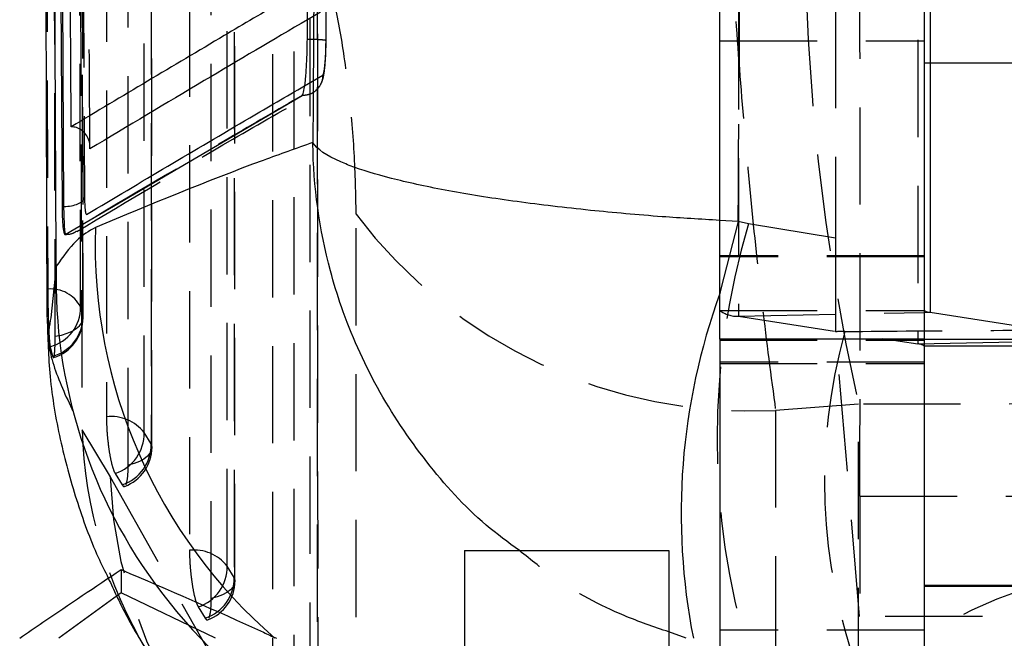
# Model space of a CAD drawing. Extents: x 35 to 288, y 10 to 210.
# Tile 25 of 37: x 262 to 272, y 184 to 190. Entities that reach past the tile are written whole.
import ezdxf

# ---------------------------------------------------------------- set-up
doc = ezdxf.new("R2010")
doc.units = 0
doc.header["$LTSCALE"] = 0.75
doc.linetypes.add('HIDDEN', pattern=[1.905, 1.27, -0.635])
doc.layers.get('0').update_dxf_attribs({"linetype": 'CONTINUOUS'})

msp = doc.modelspace()

# ---------------------------------------------------------------- linework, layer by layer
at = {"color": 7, "linetype": 'HIDDEN'}
for p, q in [((269.2647, 200.3029), (269.2647, 187.3235)), ((271.0234, 200.0314), (271.0234, 187.0519)), ((270.2167, 198.8864), (270.2167, 188.0875)), ((265.1722, 190.3036), (265.0454, 190.2287)), ((269.0837, 190.0211), (271.0837, 190.0211)), ((271.0837, 189.8048), (273.0837, 189.8048)), ((265.0169, 189.5805), (265.1951, 189.6844)), ((264.993, 189.4846), (264.992, 189.4846)), ((264.993, 189.4846), (264.993, 189.4846)), ((265.5206, 182.9473), (265.5218, 188.3239)), ((269.2623, 188.2513), (269.0837, 188.2627)), ((269.3636, 188.2293), (269.2623, 188.2513)), ((270.2167, 188.0875), (269.3636, 188.2293)), ((262.6705, 188.1248), (262.6778, 188.1248)), ((262.679, 188.1254), (262.6727, 188.1254)), ((271.0837, 187.9158), (269.0837, 187.9158)), ((271.0837, 187.9063), (269.0837, 187.9063)), ((262.8459, 187.3213), (262.8237, 187.4136)), ((269.0837, 187.3811), (271.0837, 187.3811)), ((269.2647, 187.3235), (271.0837, 187.3607)), ((269.2647, 187.3235), (271.0234, 187.0519)), ((270.4521, 184.3807), (270.2172, 187.1724)), ((269.0837, 187.0895), (271.0837, 187.0895)), ((271.0234, 187.0519), (272.9028, 187.0904)), ((262.5256, 187.0255), (262.5498, 186.9309)), ((271.0837, 187.0327), (273.0837, 187.0327)), ((271.0837, 186.8732), (269.0837, 186.8732)), ((269.0837, 186.8606), (271.0837, 186.8606)), ((269.6288, 186.4012), (269.6273, 181.0253)), ((270.44, 186.4624), (269.6288, 186.4012)), ((270.44, 180.8534), (270.44, 186.4624)), ((262.8371, 186.2116), (263.1118, 185.7502)), ((263.5149, 186.0737), (263.4463, 186.1839)), ((263.1621, 185.7836), (263.2307, 185.6733)), ((270.4546, 185.5597), (270.4521, 184.3807)), ((270.4546, 185.5597), (275.7129, 185.5597)), ((264.3282, 184.7659), (264.2596, 184.8762)), ((271.0837, 184.6903), (273.0837, 184.6903)), ((271.0837, 184.68), (273.0837, 184.68)), ((263.9754, 184.4758), (264.044, 184.3656)), ((273.0837, 184.3807), (270.4521, 184.3807)), ((271.0837, 184.2498), (269.0837, 184.2498))]:
    msp.add_line(p, q, dxfattribs=at)
at = {"color": 7, "linetype": 'CONTINUOUS'}
for p, q in [((271.1441, 200.3414), (271.1441, 187.3619)), ((262.4614, 197.1226), (262.4935, 187.3124)), ((262.5978, 196.6406), (262.6419, 188.3985)), ((262.6602, 188.3985), (262.615, 196.6406)), ((269.0837, 187.0998), (269.0837, 192.6348)), ((271.0837, 192.6348), (271.0837, 187.0998)), ((262.6727, 188.1254), (264.992, 189.4846)), ((264.992, 189.4846), (264.9946, 189.487)), ((262.9147, 188.9629), (262.9146, 188.9837)), ((262.6602, 188.3985), (262.6419, 188.3985)), ((271.1441, 187.3619), (272.0837, 187.2168)), ((271.0837, 187.0998), (269.0837, 187.0998)), ((269.0837, 187.0998), (269.0837, 177.9963)), ((271.0837, 187.0998), (271.0837, 178.0998)), ((271.0837, 187.0998), (273.0837, 187.0998)), ((266.5837, 185.0279), (268.5837, 185.0279)), ((266.5837, 185.0279), (266.5837, 181.7263)), ((268.5837, 185.0279), (268.5837, 181.7263)), ((263.2208, 184.8423), (263.2208, 184.6126)), ((263.2208, 184.6126), (262.6097, 184.1685)), ((264.1446, 184.1685), (263.2208, 184.6126))]:
    msp.add_line(p, q, dxfattribs=at)
at = {"color": 8, "linetype": 'CONTINUOUS'}
for p, q in [((262.8587, 189.121), (262.8623, 188.4874)), ((262.5846, 187.8142), (262.5314, 187.3085)), ((271.0837, 187.3607), (271.1441, 187.3619)), ((268.7538, 184.1685), (268.5837, 184.2308))]:
    msp.add_line(p, q, dxfattribs=at)
at = {"color": 7, "linetype": 'HIDDEN', "flags": 128}
for points in [[(262.4786, 196.776), (262.4804, 196.0644), (262.4875, 193.198), (262.5022, 187.5895)], [(262.8237, 187.4136), (262.822, 188.1302), (262.8153, 190.997), (262.803, 196.6012)], [(262.8281, 196.5154), (262.8294, 195.7987), (262.8348, 192.932), (262.8459, 187.3213)], [(262.5746, 187.1268), (262.5734, 187.8323), (262.5687, 190.6987), (262.5601, 196.3199)], [(263.0771, 195.2504), (263.077, 194.5339), (263.0768, 191.6679), (263.0764, 186.3393)], [(263.4463, 186.1839), (263.4464, 186.9004), (263.4466, 189.7664), (263.447, 195.095)], [(263.5155, 194.9293), (263.5154, 194.2128), (263.5152, 191.3468), (263.5149, 186.0737)], [(263.5218, 186.0385), (263.5222, 192.2374), (263.5224, 194.8941)], [(263.2896, 185.8658), (263.2897, 186.5823), (263.2899, 189.4483), (263.2902, 194.7215)], [(263.8897, 193.2843), (263.8897, 192.5678), (263.8897, 189.7018), (263.8897, 185.0315)], [(264.2596, 184.8762), (264.2596, 185.5927), (264.2596, 188.4586), (264.2596, 193.1289)], [(264.3281, 192.9632), (264.3281, 192.2467), (264.3281, 189.3807), (264.3282, 184.7659)], [(264.3351, 184.7307), (264.335, 190.4688), (264.335, 192.928)], [(264.1029, 184.5581), (264.1029, 185.2746), (264.1029, 188.1406), (264.1028, 192.7553)], [(264.7022, 191.3182), (264.7022, 190.6017), (264.7026, 187.7357), (264.703, 183.7238)], [(265.0729, 183.5685), (265.0728, 184.285), (265.0725, 187.1509), (265.072, 191.1628)], [(265.1405, 190.9971), (265.1406, 190.2806), (265.141, 187.4146), (265.1415, 183.4582)], [(265.1485, 183.423), (265.1478, 188.7003), (265.1474, 190.9619)], [(264.9163, 183.2504), (264.9162, 183.9669), (264.9158, 186.8328), (264.9152, 190.7892)], [(269.2623, 188.2513), (269.0943, 187.5919), (269.0837, 187.5474)], [(262.5746, 187.1268), (262.6352, 187.1395), (262.6906, 187.1567), (262.7394, 187.1779), (262.7802, 187.2025), (262.812, 187.2299), (262.8339, 187.2594), (262.8453, 187.2901), (262.8459, 187.3213)], [(263.5149, 186.0737), (263.5217, 186.0425), (263.5177, 186.0112), (263.5028, 185.9807), (263.4775, 185.9517), (263.4425, 185.925), (263.3987, 185.9014), (263.3473, 185.8815), (263.2896, 185.8658)], [(263.1118, 185.7502), (264.9602, 182.4846), (265.2062, 182.0499)], [(264.3282, 184.7659), (264.335, 184.7348), (264.331, 184.7035), (264.3161, 184.6729), (264.2908, 184.644), (264.2558, 184.6173), (264.212, 184.5937), (264.1606, 184.5738), (264.1029, 184.5581)]]:
    msp.add_lwpolyline(points, dxfattribs=at)
at = {"color": 8, "linetype": 'CONTINUOUS', "flags": 128}
msp.add_lwpolyline([(262.677, 188.1293), (262.6711, 188.1418), (262.665, 188.205), (262.661, 188.3223), (262.6602, 188.3984), (262.6602, 188.3985), (262.6602, 188.3985)], dxfattribs=at)
at = {"color": 7, "linetype": 'HIDDEN'}
for centre, radius, start, end in [((291.8928, 191.2355), 21.9774, 167.45631, 192.54369), ((269.3863, 191.2308), 4.8357, 216.95039, 272.87481), ((276.439, 186.1209), 7.3828, 163.40669, 196.59331), ((262.532, 187.2622), 0.3286, 27.41971, 95.20263), ((262.4226, 187.4131), 0.401, 284.87964, 0.06347), ((269.2533, 187.6006), 0.2773, 232.30235, 272.34048), ((262.4429, 187.3195), 0.403, 285.37963, 0.2566), ((262.441, 187.3069), 0.406, 286.80415, 0.11706), ((275.5619, 185.7088), 5.4544, 164.42357, 200.10684), ((271.0272, 186.9595), 0.0924, 52.30195, 92.34083), ((263.1191, 185.9229), 0.4186, 38.58099, 95.85455), ((267.3811, 186.3645), 4.5465, 181.92728, 210.70643), ((263.0309, 186.1778), 0.4155, 288.40905, 0.8451), ((263.0995, 186.0675), 0.4155, 288.40937, 0.84531), ((263.1158, 186.0385), 0.406, 290.12288, 359.99621), ((267.6208, 185.91), 4.5118, 182.02909, 264.88609), ((263.9324, 184.6151), 0.4186, 38.58426, 95.85884), ((263.8442, 184.87), 0.4155, 288.41293, 0.84917), ((263.9127, 184.7598), 0.4155, 288.4135, 0.84941), ((273.0837, 181.3158), 3.4839, 54.966, 125.034), ((263.9291, 184.7307), 0.406, 290.1273, 0.00068), ((267.712, 187.7262), 5.1425, 217.18259, 259.27916)]:
    msp.add_arc(centre, radius, start, end, dxfattribs=at)
at = {"color": 8, "linetype": 'CONTINUOUS'}
for centre, radius, start, end in [((268.0621, 188.0214), 5.0958, 178.06396, 229.12128), ((267.642, 187.6806), 5.0592, 178.48689, 217.25099), ((275.0235, 185.3912), 6.319, 160.04878, 191.15687)]:
    msp.add_arc(centre, radius, start, end, dxfattribs=at)
at = {"color": 7, "linetype": 'CONTINUOUS'}
msp.add_arc((271.1403, 187.4543), 0.0924, 232.30243, 272.34043, dxfattribs=at)
at = {"color": 7, "linetype": 'HIDDEN'}
for centre, major_axis, ratio, start_param, end_param in [((270.4305, 188.4426), (-0.0015, 6.09), 0.004356, 4.219277, 5.814098), ((270.2347, 187.977), (-0.0005, 4.1157), 0.004366, 1.543929, 1.767549), ((276.0132, 187.0169), (23.48, 0.2092), 0.009101, 1.816159, 1.820145), ((273.0837, 186.3479), (15.225, 0), 0.007637, 1.396263, 1.745329)]:
    msp.add_ellipse(centre, major_axis=major_axis, ratio=ratio, start_param=start_param, end_param=end_param, dxfattribs=at)
for points, knots in [([(269.2623, 188.2513), (269.2751, 190.0004), (269.3008, 193.4929), (269.3209, 196.9853), (269.3309, 198.7286)], [0, 0, 0, 0, 0.500831, 1, 1, 1, 1]), ([(265.2269, 190.0214), (265.228, 190.1565), (265.2335, 190.8319), (265.253, 193.3067), (265.2688, 195.6464), (265.2809, 197.4457)], [0, 0, 0, 0, 0.054587, 0.272933, 1, 1, 1, 1]), ([(262.9146, 188.9837), (262.9139, 189.0962), (262.9103, 189.6864), (262.895, 192.2146), (262.8811, 194.6302), (262.87, 196.5681)], [0, 0, 0, 0, 0.044497, 0.233463, 1, 1, 1, 1]), ([(262.8188, 196.4261), (262.8189, 196.4074), (262.8215, 195.9111), (262.8343, 193.5038), (262.8475, 191.0874), (262.8585, 189.1487), (262.8587, 189.121)], [0, 0, 0, 0, 0.007654, 0.203846, 0.988613, 1, 1, 1, 1]), ([(262.8471, 187.3078), (262.8449, 188.3717), (262.8385, 191.4359), (262.8334, 194.5001), (262.8301, 196.5003)], [0, 0, 0, 0, 0.347219, 1, 1, 1, 1]), ([(262.8047, 196.1506), (262.8103, 194.3772), (262.8209, 191.0648), (262.832, 187.7512), (262.8371, 186.2116)], [0, 0, 0, 0, 0.535379, 1, 1, 1, 1]), ([(269.2337, 195.9176), (269.2109, 195.7284), (269.1652, 195.3499), (269.126, 194.6046), (269.1099, 193.7522), (269.1179, 192.8078), (269.1498, 191.7894), (269.2045, 190.7154), (269.282, 189.6062), (269.3803, 188.4942), (269.4958, 187.4083), (269.5845, 186.7369), (269.6288, 186.4012)], [0, 0, 0, 0, 0.101434, 0.202865, 0.302212, 0.401556, 0.50008, 0.598601, 0.699298, 0.799995, 0.899997, 1, 1, 1, 1]), ([(265.5218, 188.3239), (265.5181, 188.5213), (265.5107, 188.9163), (265.4509, 189.5672), (265.3623, 190.1692), (265.2501, 190.6915), (265.1684, 190.9103), (265.1266, 191.0221)], [0, 0, 0, 0, 0.197326, 0.394833, 0.589882, 0.790499, 1, 1, 1, 1]), ([(265.2269, 190.0214), (265.2274, 190.0222), (265.2282, 190.0239), (265.2184, 190.0265), (265.2009, 190.0289), (265.1757, 190.0312), (265.144, 190.0331), (265.1073, 190.0346), (265.073, 190.0356), (265.0515, 190.0359), (265.0439, 190.0361)], [0, 0, 0, 0, 0.1325104, 0.2650298, 0.3975516, 0.5300672, 0.662583, 0.7951016, 0.9276237, 1, 1, 1, 1]), ([(265.1215, 189.5307), (265.135, 189.5434), (265.1666, 189.5732), (265.1931, 189.6325), (265.2045, 189.681), (265.2146, 189.7456), (265.2229, 189.8473), (265.2271, 189.9524), (265.2275, 190.0096), (265.2276, 190.0234)], [0, 0, 0, 0, 0.0997, 0.233947, 0.339921, 0.489908, 0.723411, 0.933022, 1, 1, 1, 1]), ([(265.1951, 189.6844), (265.1973, 189.6873), (265.2027, 189.6944), (265.2112, 189.7376), (265.2192, 189.8142), (265.2251, 189.9129), (265.2263, 189.9853), (265.2269, 190.0214)], [0, 0, 0, 0, 0.141849, 0.35646, 0.570483, 0.785872, 1, 1, 1, 1]), ([(265.1951, 189.6844), (265.1936, 189.6635), (265.1912, 189.6317), (265.1765, 189.6038), (265.1715, 189.5942)], [0, 0, 0, 0, 0.656595, 1, 1, 1, 1]), ([(265.1628, 189.5773), (265.1494, 189.5599), (265.1219, 189.5246), (265.061, 189.4911), (265.0156, 189.4868), (264.993, 189.4846)], [0, 0, 0, 0, 0.325552, 0.662776, 1, 1, 1, 1]), ([(264.993, 189.4846), (264.7537, 189.346), (263.9715, 188.893), (263.2085, 188.4399), (262.679, 188.1254)], [0, 0, 0, 0, 0.305926, 1, 1, 1, 1]), ([(262.7855, 188.1536), (263.29, 188.4552), (264.0476, 188.9081), (264.8386, 189.3601), (265.103, 189.5111)], [0, 0, 0, 0, 0.665822, 1, 1, 1, 1]), ([(264.9946, 189.487), (264.9941, 189.4861), (264.9936, 189.4852), (264.993, 189.4846), (264.993, 189.4846)], [0, 0, 0, 0, 0.9979076, 1, 1, 1, 1]), ([(262.6789, 188.1253), (262.6789, 188.1253), (262.6783, 188.1248), (262.6777, 188.127), (262.677, 188.1293)], [0, 0, 0, 0, 0.00156, 1, 1, 1, 1]), ([(262.6791, 188.1254), (262.679, 188.1254), (262.679, 188.1254), (262.6789, 188.1253), (262.6789, 188.1253)], [0, 0, 0, 0, 0.9611415, 1, 1, 1, 1]), ([(262.679, 188.1254), (262.7056, 188.127), (262.7435, 188.1293), (262.7736, 188.1513), (262.7827, 188.1579)], [0, 0, 0, 0, 0.698287, 1, 1, 1, 1]), ([(262.5022, 187.5895), (262.5024, 187.5546), (262.5028, 187.479), (262.5052, 187.3498), (262.5093, 187.2217), (262.515, 187.1146), (262.5208, 187.0515), (262.5244, 187.0319), (262.5256, 187.0255)], [0, 0, 0, 0, 0.160468, 0.348325, 0.536016, 0.723276, 0.910088, 1, 1, 1, 1]), ([(262.5314, 187.3085), (262.5195, 187.2415), (262.4866, 187.0563), (262.6068, 186.6804), (262.7603, 186.3678), (262.8371, 186.2116)], [0, 0, 0, 0, 0.2209149, 0.6104604, 1, 1, 1, 1]), ([(270.3078, 187.1734), (270.764, 187.1778), (271.6815, 187.1867), (272.6146, 187.188), (273.0837, 187.1886)], [0, 0, 0, 0, 0.497145, 1, 1, 1, 1]), ([(262.5498, 186.9309), (262.5529, 186.924), (262.5593, 186.9099), (262.5677, 186.9433), (262.5733, 187.0153), (262.5747, 187.0868), (262.5746, 187.1262), (262.5746, 187.1268)], [0, 0, 0, 0, 0.242016, 0.492839, 0.744215, 0.996201, 1, 1, 1, 1]), ([(263.0764, 186.3393), (263.0772, 186.2997), (263.0787, 186.2192), (263.0908, 186.0856), (263.1089, 185.9601), (263.1317, 185.8568), (263.1503, 185.8041), (263.1602, 185.7869), (263.1621, 185.7836)], [0, 0, 0, 0, 0.1858251, 0.3777923, 0.5697615, 0.7617237, 0.9536974, 1, 1, 1, 1]), ([(263.2677, 185.6725), (263.273, 185.6892), (263.2835, 185.7225), (263.2891, 185.7998), (263.2895, 185.8518), (263.2896, 185.8658)], [0, 0, 0, 0, 0.421888, 0.843809, 1, 1, 1, 1]), ([(263.2307, 185.6733), (263.2366, 185.6645), (263.2452, 185.6519), (263.252, 185.6594), (263.2541, 185.6617)], [0, 0, 0, 0, 0.697994, 1, 1, 1, 1]), ([(263.8897, 185.0315), (263.8904, 184.9919), (263.8919, 184.9115), (263.904, 184.7779), (263.9222, 184.6524), (263.945, 184.5491), (263.9636, 184.4964), (263.9735, 184.4792), (263.9754, 184.4758)], [0, 0, 0, 0, 0.185819, 0.377788, 0.569757, 0.761729, 0.953696, 1, 1, 1, 1]), ([(268.5837, 184.2308), (268.4365, 184.2814), (268.0469, 184.4152), (267.549, 184.683), (267.2353, 184.9356), (267.1206, 185.0279)], [0, 0, 0, 0, 0.278238, 0.736209, 1, 1, 1, 1]), ([(263.0947, 184.7573), (263.1484, 184.641), (263.2817, 184.3525), (263.4391, 184.1013), (263.533, 183.9514)], [0, 0, 0, 0, 0.403225, 1, 1, 1, 1]), ([(264.081, 184.3647), (264.0863, 184.3813), (264.0968, 184.4147), (264.1024, 184.492), (264.1028, 184.544), (264.1029, 184.5581)], [0, 0, 0, 0, 0.421711, 0.843404, 1, 1, 1, 1]), ([(264.044, 184.3656), (264.0499, 184.3568), (264.0584, 184.3441), (264.0653, 184.3517), (264.0674, 184.354)], [0, 0, 0, 0, 0.697022, 1, 1, 1, 1])]:
    msp.add_open_spline(points, degree=3, knots=knots, dxfattribs=at)
at = {"color": 7, "linetype": 'CONTINUOUS'}
for points, knots in [([(265.1482, 197.5621), (265.1406, 196.1329), (265.1253, 193.2871), (265.1069, 190.4416), (265.0977, 189.0252)], [0, 0, 0, 0, 0.502233, 1, 1, 1, 1]), ([(262.5846, 187.8142), (262.5758, 189.669), (262.5607, 192.8685), (262.5467, 196.0693), (262.5409, 197.4145)], [0, 0, 0, 0, 0.579719, 1, 1, 1, 1]), ([(265.0439, 190.0361), (265.0449, 190.1712), (265.0502, 190.8466), (265.0688, 193.3213), (265.0839, 195.661), (265.0954, 197.4603)], [0, 0, 0, 0, 0.054586, 0.272931, 1, 1, 1, 1]), ([(262.7318, 189.1802), (262.7314, 189.2463), (262.7279, 189.7902), (262.713, 192.1897), (262.6992, 194.5231), (262.6882, 196.3787)], [0, 0, 0, 0, 0.027574, 0.226656, 1, 1, 1, 1]), ([(264.9545, 190.4985), (264.9531, 190.4977), (264.9034, 190.4687), (264.661, 190.3267), (263.9163, 189.8881), (263.2295, 189.4776), (262.7318, 189.1802)], [0, 0, 0, 0, 0.001869, 0.066123, 0.323139, 1, 1, 1, 1]), ([(264.9946, 189.487), (265, 189.4991), (265.0108, 189.5234), (265.0254, 189.6303), (265.0367, 189.7754), (265.0424, 189.9192), (265.0435, 190.0069), (265.0439, 190.036)], [0, 0, 0, 0, 0.222624, 0.445233, 0.667639, 0.889676, 1, 1, 1, 1]), ([(262.9147, 188.9629), (262.9148, 188.9638), (262.9152, 188.9687), (262.9165, 188.9978), (262.9092, 189.0471), (262.8792, 189.1049), (262.8362, 189.1469), (262.7859, 189.1735), (262.749, 189.178), (262.7318, 189.1802)], [0, 0, 0, 0, 0.008693, 0.049178, 0.289075, 0.496525, 0.677752, 0.849966, 1, 1, 1, 1]), ([(265.0977, 189.0252), (264.9354, 188.9676), (264.2102, 188.7102), (263.5115, 188.4193), (262.9692, 188.1936)], [0, 0, 0, 0, 0.22378, 1, 1, 1, 1]), ([(262.6602, 188.3985), (262.6852, 188.3999), (262.7352, 188.4027), (262.7996, 188.423), (262.8472, 188.452), (262.8572, 188.4756), (262.8623, 188.4875)], [0, 0, 0, 0, 0.250002, 0.4999973, 0.7499998, 1, 1, 1, 1]), ([(262.8623, 188.4875), (262.8625, 188.4715), (262.8631, 188.4248), (262.8665, 188.3664), (262.8729, 188.324), (262.8784, 188.3214), (262.8811, 188.3201)], [0, 0, 0, 0, 0.156189, 0.4571294, 0.7297397, 1, 1, 1, 1]), ([(262.6419, 188.3985), (262.6426, 188.3538), (262.6441, 188.2644), (262.6523, 188.1699), (262.6624, 188.1258), (262.6701, 188.1255), (262.6727, 188.1254)], [0, 0, 0, 0, 0.27232, 0.544631, 0.844588, 1, 1, 1, 1]), ([(262.9692, 188.1936), (262.906, 188.1579), (262.7795, 188.0864), (262.6496, 187.905), (262.5846, 187.8142)], [0, 0, 0, 0, 0.499345, 1, 1, 1, 1]), ([(262.4965, 187.3058), (262.5018, 187.114), (262.5131, 186.7064), (262.6166, 186.1092), (262.7783, 185.5171), (262.9426, 185.0642), (263.061, 184.8254), (263.0947, 184.7573)], [0, 0, 0, 0, 0.202756, 0.43083, 0.66332, 0.904005, 1, 1, 1, 1]), ([(262.227, 184.1685), (262.303, 184.2211), (262.6406, 184.4546), (262.9675, 184.673), (263.2208, 184.8423)], [0, 0, 0, 0, 0.225229, 1, 1, 1, 1]), ([(263.2208, 184.8423), (263.6812, 184.6435), (264.1831, 184.4267), (264.6988, 184.1883), (264.7415, 184.1685)], [0, 0, 0, 0, 0.917221, 1, 1, 1, 1])]:
    msp.add_open_spline(points, degree=3, knots=knots, dxfattribs=at)
at = {"color": 8, "linetype": 'CONTINUOUS'}
for points, knots in [([(265.0454, 190.2287), (264.7075, 190.0297), (263.9905, 189.6073), (263.2868, 189.1858), (262.9147, 188.9629)], [0, 0, 0, 0, 0.4712339, 1, 1, 1, 1]), ([(262.8811, 188.3201), (263.4104, 188.6354), (264.1149, 189.0551), (264.8373, 189.4758), (265.0169, 189.5805)], [0, 0, 0, 0, 0.751279, 1, 1, 1, 1]), ([(267.1206, 185.0279), (267.0099, 185.1091), (266.6694, 185.3586), (266.1914, 185.8944), (265.7087, 186.6123), (265.4224, 187.2571), (265.1784, 188.0512), (265.1023, 188.5988), (265.0977, 189.0205), (265.0977, 189.0252)], [0, 0, 0, 0, 0.087554, 0.269131, 0.456372, 0.643628, 0.723386, 0.996875, 1, 1, 1, 1]), ([(269.0837, 188.2627), (268.8941, 188.274), (268.4549, 188.3002), (267.7806, 188.3615), (267.0834, 188.4438), (266.4426, 188.5445), (265.9052, 188.6578), (265.5659, 188.7572), (265.2576, 188.8787), (265.137, 188.9614), (265.0981, 189.0245), (265.0977, 189.0252)], [0, 0, 0, 0, 0.089746, 0.207904, 0.339358, 0.470824, 0.606364, 0.741915, 0.799722, 0.997737, 1, 1, 1, 1])]:
    msp.add_open_spline(points, degree=3, knots=knots, dxfattribs=at)

doc.saveas('drawing.dxf')
